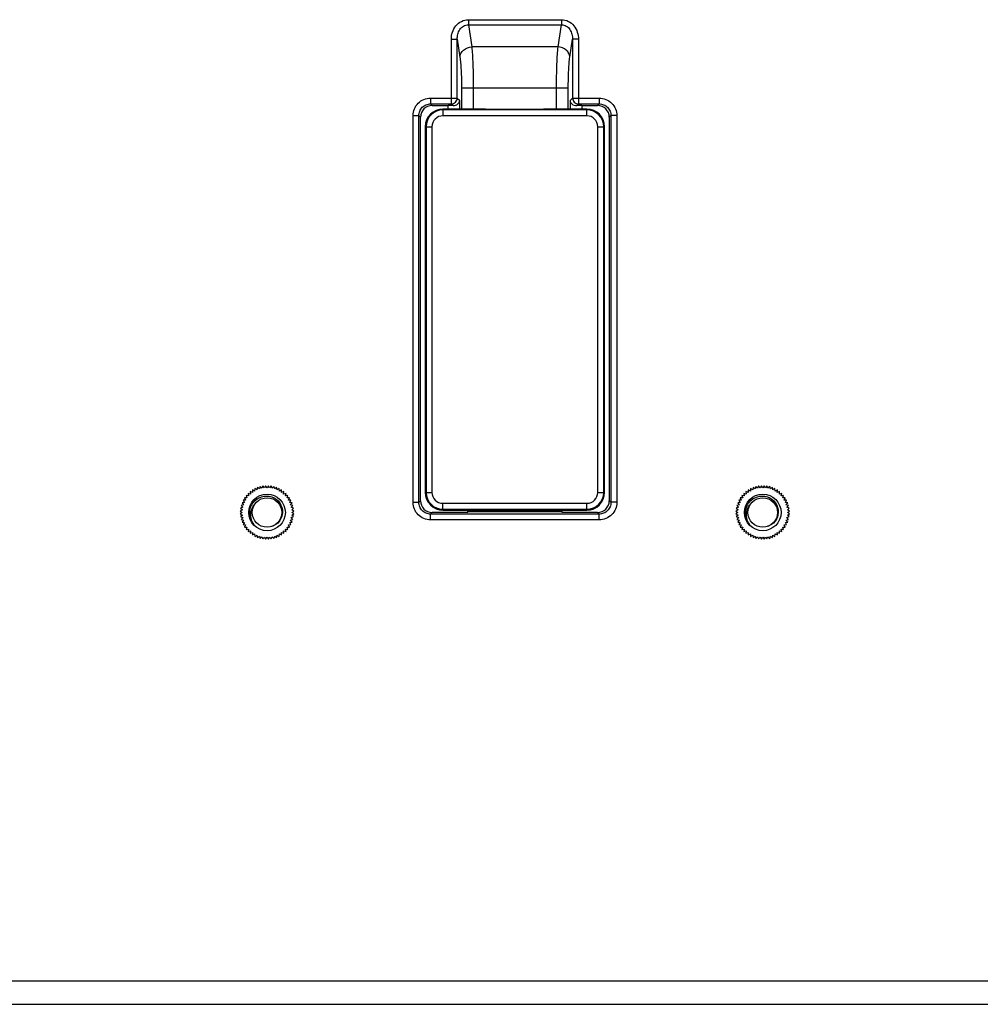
# Model space of a CAD drawing. Header units: millimetres. Extents: x 0 to 1682, y 0 to 1188.
# Tile 45 of 59: x 1324 to 1405, y 613 to 697. Entities that reach past the tile are written whole.
import ezdxf

# ---------------------------------------------------------------- set-up
doc = ezdxf.new("R2010")
doc.units = ezdxf.units.MM
doc.header["$LTSCALE"] = 92.51
doc.layers.add('OPTION_CAP-SHAPE', color=7, linetype='CONTINUOUS')
doc.layers.add('REAR_CASE-RT1951WD-SHAPE', color=7, linetype='CONTINUOUS')

msp = doc.modelspace()

# ---------------------------------------------------------------- linework, layer by layer
at = {"layer": 'OPTION_CAP-SHAPE', "color": 7, "linetype": 'Continuous'}
for p, q in [((1359.545959, 688.99285), (1359.545959, 688.418793)), ((1361.676072, 688.99285), (1359.545959, 688.99285)), ((1371.745959, 688.918107), (1359.545959, 688.918107)), ((1371.745959, 688.99285), (1369.615845, 688.99285)), ((1371.745959, 688.418793), (1371.745959, 688.99285)), ((1371.745959, 688.418793), (1359.545959, 688.418793)), ((1358.045959, 687.49285), (1358.045959, 656.49285)), ((1358.045959, 687.49285), (1358.620016, 687.49285)), ((1358.120701, 687.49285), (1358.120701, 656.49285)), ((1358.620016, 687.49285), (1358.620016, 656.49285)), ((1372.671902, 656.49285), (1372.671902, 687.49285)), ((1372.671902, 687.49285), (1373.245959, 687.49285)), ((1373.171216, 656.49285), (1373.171216, 687.49285)), ((1373.245959, 656.49285), (1373.245959, 687.49285)), ((1358.045959, 656.49285), (1358.620016, 656.49285)), ((1372.671902, 656.49285), (1373.245959, 656.49285)), ((1359.545959, 654.99285), (1359.545959, 655.566907)), ((1359.545959, 655.566907), (1371.745959, 655.566907)), ((1371.745959, 654.99285), (1371.745959, 655.566907)), ((1359.545959, 655.067592), (1371.745959, 655.067592)), ((1359.545959, 654.99285), (1362.145959, 654.99285)), ((1362.145959, 654.836594), (1362.145959, 654.99285)), ((1369.145959, 654.956164), (1362.145959, 654.956164)), ((1369.145959, 654.99285), (1371.745959, 654.99285)), ((1369.145959, 654.836594), (1369.145959, 654.99285))]:
    msp.add_line(p, q, dxfattribs=at)
for centre, radius, start, end in [((1359.545959, 687.49285), 1.5, 90, 180), ((1359.545959, 687.49285), 1.425258, 90, 180), ((1371.745959, 687.49285), 1.5, 0, 90), ((1371.745959, 687.49285), 1.425258, 0, 90), ((1359.545959, 687.49285), 0.925943, 90, 180), ((1371.745959, 687.49285), 0.925943, 0, 90), ((1359.545959, 656.49285), 1.5, 180, 270), ((1359.545959, 656.49285), 1.425258, 180, 270), ((1359.545959, 656.49285), 0.925943, 180, 270), ((1371.745959, 656.49285), 1.5, 270, 360), ((1371.745959, 656.49285), 1.425258, 270, 360), ((1371.745959, 656.49285), 0.925943, 270, 360)]:
    msp.add_arc(centre, radius, start, end, dxfattribs=at)
for points, knots in [([(1362.162985, 688.987609), (1362.123893, 688.98848), (1361.961607, 688.991586), (1361.799286, 688.99285), (1361.676072, 688.99285)], [0, 0, 0, 0, 0.240898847, 1, 1, 1, 1]), ([(1369.128932, 688.987609), (1368.560455, 688.974946), (1366.238648, 688.938324), (1363.916014, 688.94856), (1362.162985, 688.987609)], [0, 0, 0, 0, 0.244874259, 1, 1, 1, 1]), ([(1369.615845, 688.99285), (1369.57424, 688.99285), (1369.411925, 688.992405), (1369.249613, 688.990297), (1369.128932, 688.987609)], [0, 0, 0, 0, 0.256321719, 1, 1, 1, 1])]:
    msp.add_open_spline(points, degree=3, knots=knots, dxfattribs=at)
at = {"layer": 'REAR_CASE-RT1951WD-SHAPE', "color": 7, "linetype": 'Continuous'}
for p, q in [((1361.702929, 696.566352), (1361.702929, 696.13334)), ((1361.702929, 696.566352), (1369.588988, 696.566352)), ((1361.702929, 696.13334), (1361.987267, 694.256951)), ((1361.702929, 696.13334), (1369.588988, 696.13334)), ((1369.30465, 694.256951), (1369.588988, 696.13334)), ((1369.588988, 696.566352), (1369.588988, 696.13334)), ((1360.262816, 689.427895), (1360.262816, 694.909781)), ((1360.262816, 694.909781), (1360.760913, 694.909781)), ((1360.760913, 689.925993), (1360.760913, 694.909781)), ((1360.760913, 694.909781), (1360.991072, 693.390926)), ((1370.300845, 693.390926), (1370.531004, 694.909781)), ((1370.531004, 694.909781), (1370.531004, 689.925993)), ((1371.029102, 694.909781), (1370.531004, 694.909781)), ((1371.029102, 694.909781), (1371.029102, 689.427895)), ((1369.30465, 694.256951), (1361.987267, 694.256951)), ((1361.122305, 690.79285), (1361.122305, 688.99285)), ((1361.122305, 690.79285), (1370.169612, 690.79285)), ((1362.1185, 690.79285), (1362.1185, 688.987609)), ((1369.173417, 688.987609), (1369.173417, 690.79285)), ((1370.169612, 688.99285), (1370.169612, 690.79285)), ((1358.507108, 689.925993), (1358.507108, 689.427895)), ((1358.507108, 689.925993), (1360.760913, 689.925993)), ((1360.760913, 689.925993), (1360.975822, 689.711083)), ((1360.975822, 688.99285), (1360.975822, 689.711083)), ((1370.316095, 689.711083), (1370.531004, 689.925993)), ((1370.316095, 689.711083), (1370.316095, 688.99285)), ((1370.531004, 689.925993), (1372.78481, 689.925993)), ((1372.78481, 689.925993), (1372.78481, 689.427895)), ((1358.507108, 689.427895), (1358.642153, 689.29285)), ((1358.507108, 689.427895), (1360.262816, 689.427895)), ((1358.642153, 689.29285), (1359.979627, 689.29285)), ((1359.979627, 688.99285), (1359.979627, 689.29285)), ((1360.406221, 689.28449), (1360.262816, 689.427895)), ((1370.885696, 689.28449), (1371.029102, 689.427895)), ((1371.029102, 689.427895), (1372.78481, 689.427895)), ((1371.31229, 689.29285), (1371.31229, 688.99285)), ((1371.31229, 689.29285), (1372.649764, 689.29285)), ((1372.78481, 689.427895), (1372.649764, 689.29285)), ((1357.012816, 655.653999), (1357.012816, 688.431701)), ((1357.012816, 688.431701), (1357.510913, 688.431701)), ((1357.510913, 655.653999), (1357.510913, 688.431701)), ((1357.510913, 688.431701), (1357.645959, 688.296655)), ((1357.645959, 655.789044), (1357.645959, 688.296655)), ((1373.781004, 688.431701), (1373.645959, 688.296655)), ((1373.645959, 688.296655), (1373.645959, 655.789044)), ((1373.781004, 688.431701), (1373.781004, 655.653999)), ((1374.279102, 688.431701), (1373.781004, 688.431701)), ((1374.279102, 688.431701), (1374.279102, 655.653999)), ((1343.831386, 656.914885), (1343.791812, 656.711295)), ((1343.997023, 656.790068), (1343.831386, 656.914885)), ((1344.057661, 656.988406), (1343.997023, 656.790068)), ((1344.209344, 656.84696), (1344.057661, 656.988406)), ((1344.290382, 657.037873), (1344.209344, 656.84696)), ((1344.426449, 656.881346), (1344.290382, 657.037873)), ((1344.526999, 657.062742), (1344.426449, 656.881346)), ((1344.645959, 656.89285), (1344.526999, 657.062742)), ((1344.764919, 657.062742), (1344.645959, 656.89285)), ((1344.865468, 656.881346), (1344.764919, 657.062742)), ((1345.001535, 657.037873), (1344.865468, 656.881346)), ((1345.082573, 656.84696), (1345.001535, 657.037873)), ((1345.234256, 656.988406), (1345.082573, 656.84696)), ((1345.294894, 656.790068), (1345.234256, 656.988406)), ((1345.460532, 656.914885), (1345.294894, 656.790068)), ((1345.500106, 656.711295), (1345.460532, 656.914885)), ((1385.831386, 656.914885), (1385.791812, 656.711295)), ((1385.997023, 656.790068), (1385.831386, 656.914885)), ((1386.057661, 656.988406), (1385.997023, 656.790068)), ((1386.209344, 656.84696), (1386.057661, 656.988406)), ((1386.290382, 657.037873), (1386.209344, 656.84696)), ((1386.426449, 656.881346), (1386.290382, 657.037873)), ((1386.526999, 657.062742), (1386.426449, 656.881346)), ((1386.645959, 656.89285), (1386.526999, 657.062742)), ((1386.764919, 657.062742), (1386.645959, 656.89285)), ((1386.865468, 656.881346), (1386.764919, 657.062742)), ((1387.001535, 657.037873), (1386.865468, 656.881346)), ((1387.082573, 656.84696), (1387.001535, 657.037873)), ((1387.234256, 656.988406), (1387.082573, 656.84696)), ((1387.294894, 656.790068), (1387.234256, 656.988406)), ((1387.460532, 656.914885), (1387.294894, 656.790068)), ((1387.500106, 656.711295), (1387.460532, 656.914885)), ((1342.8795, 656.2233), (1342.947023, 656.027199)), ((1343.085355, 656.198024), (1342.8795, 656.2233)), ((1343.0387, 656.400109), (1343.085355, 656.198024)), ((1343.240784, 656.353454), (1343.0387, 656.400109)), ((1343.215509, 656.559308), (1343.240784, 656.353454)), ((1343.41161, 656.491785), (1343.215509, 656.559308)), ((1343.40799, 656.699154), (1343.41161, 656.491785)), ((1343.595959, 656.611503), (1343.40799, 656.699154)), ((1343.614035, 656.818114), (1343.595959, 656.611503)), ((1343.791812, 656.711295), (1343.614035, 656.818114)), ((1345.677882, 656.818114), (1345.500106, 656.711295)), ((1345.695959, 656.611503), (1345.677882, 656.818114)), ((1345.883927, 656.699154), (1345.695959, 656.611503)), ((1345.880308, 656.491785), (1345.883927, 656.699154)), ((1346.076409, 656.559308), (1345.880308, 656.491785)), ((1346.051133, 656.353454), (1346.076409, 656.559308)), ((1346.253218, 656.400109), (1346.051133, 656.353454)), ((1346.206563, 656.198024), (1346.253218, 656.400109)), ((1346.412417, 656.2233), (1346.206563, 656.198024)), ((1346.344894, 656.027199), (1346.412417, 656.2233)), ((1385.085355, 656.198024), (1384.8795, 656.2233)), ((1384.8795, 656.2233), (1384.947023, 656.027199)), ((1385.240784, 656.353454), (1385.0387, 656.400109)), ((1385.0387, 656.400109), (1385.085355, 656.198024)), ((1385.41161, 656.491785), (1385.215509, 656.559308)), ((1385.215509, 656.559308), (1385.240784, 656.353454)), ((1385.40799, 656.699154), (1385.41161, 656.491785)), ((1385.595959, 656.611503), (1385.40799, 656.699154)), ((1385.614035, 656.818114), (1385.595959, 656.611503)), ((1385.791812, 656.711295), (1385.614035, 656.818114)), ((1387.677882, 656.818114), (1387.500106, 656.711295)), ((1387.695959, 656.611503), (1387.677882, 656.818114)), ((1387.883927, 656.699154), (1387.695959, 656.611503)), ((1387.880308, 656.491785), (1387.883927, 656.699154)), ((1388.076409, 656.559308), (1387.880308, 656.491785)), ((1388.051133, 656.353454), (1388.076409, 656.559308)), ((1388.253218, 656.400109), (1388.051133, 656.353454)), ((1388.206563, 656.198024), (1388.253218, 656.400109)), ((1388.412417, 656.2233), (1388.206563, 656.198024)), ((1388.344894, 656.027199), (1388.412417, 656.2233)), ((1342.64874, 655.441785), (1342.450402, 655.381147)), ((1342.450402, 655.381147), (1342.591849, 655.229464)), ((1342.727513, 655.646997), (1342.523923, 655.607423)), ((1342.523923, 655.607423), (1342.64874, 655.441785)), ((1342.827305, 655.84285), (1342.620694, 655.824774)), ((1342.620694, 655.824774), (1342.727513, 655.646997)), ((1342.739654, 656.030818), (1342.827305, 655.84285)), ((1342.947023, 656.027199), (1342.739654, 656.030818)), ((1346.552263, 656.030818), (1346.344894, 656.027199)), ((1346.464612, 655.84285), (1346.552263, 656.030818)), ((1346.671223, 655.824774), (1346.464612, 655.84285)), ((1346.564404, 655.646997), (1346.671223, 655.824774)), ((1346.767994, 655.607423), (1346.564404, 655.646997)), ((1346.643177, 655.441785), (1346.767994, 655.607423)), ((1346.841515, 655.381147), (1346.643177, 655.441785)), ((1346.700069, 655.229464), (1346.841515, 655.381147)), ((1357.012816, 655.653999), (1357.510913, 655.653999)), ((1357.510913, 655.653999), (1357.645959, 655.789044)), ((1373.781004, 655.653999), (1373.645959, 655.789044)), ((1374.279102, 655.653999), (1373.781004, 655.653999)), ((1384.64874, 655.441785), (1384.450402, 655.381147)), ((1384.450402, 655.381147), (1384.591849, 655.229464)), ((1384.727513, 655.646997), (1384.523923, 655.607423)), ((1384.523923, 655.607423), (1384.64874, 655.441785)), ((1384.827305, 655.84285), (1384.620694, 655.824774)), ((1384.620694, 655.824774), (1384.727513, 655.646997)), ((1384.947023, 656.027199), (1384.739654, 656.030818)), ((1384.739654, 656.030818), (1384.827305, 655.84285)), ((1388.552263, 656.030818), (1388.344894, 656.027199)), ((1388.464612, 655.84285), (1388.552263, 656.030818)), ((1388.671223, 655.824774), (1388.464612, 655.84285)), ((1388.564404, 655.646997), (1388.671223, 655.824774)), ((1388.767994, 655.607423), (1388.564404, 655.646997)), ((1388.643177, 655.441785), (1388.767994, 655.607423)), ((1388.841515, 655.381147), (1388.643177, 655.441785)), ((1388.700069, 655.229464), (1388.841515, 655.381147)), ((1342.557463, 655.012359), (1342.376066, 654.91181)), ((1342.376066, 654.91181), (1342.545959, 654.79285)), ((1342.545959, 654.79285), (1342.376066, 654.67389)), ((1342.376066, 654.67389), (1342.557463, 654.57334)), ((1342.591849, 655.229464), (1342.400936, 655.148426)), ((1342.400936, 655.148426), (1342.557463, 655.012359)), ((1342.557463, 654.57334), (1342.400936, 654.437273)), ((1342.400936, 654.437273), (1342.591849, 654.356235)), ((1346.890982, 655.148426), (1346.700069, 655.229464)), ((1346.700069, 654.356235), (1346.890982, 654.437273)), ((1346.734455, 655.012359), (1346.890982, 655.148426)), ((1346.915851, 654.91181), (1346.734455, 655.012359)), ((1346.734455, 654.57334), (1346.915851, 654.67389)), ((1346.890982, 654.437273), (1346.734455, 654.57334)), ((1346.745959, 654.79285), (1346.915851, 654.91181)), ((1346.915851, 654.67389), (1346.745959, 654.79285)), ((1358.507108, 654.657804), (1358.642153, 654.79285)), ((1358.507108, 654.159707), (1358.507108, 654.657804)), ((1372.78481, 654.657804), (1358.507108, 654.657804)), ((1361.645959, 654.79285), (1358.642153, 654.79285)), ((1361.645959, 654.79285), (1361.645959, 654.99285)), ((1369.645959, 654.836594), (1361.645959, 654.836594)), ((1369.645959, 654.79285), (1369.645959, 654.99285)), ((1372.649764, 654.79285), (1369.645959, 654.79285)), ((1372.78481, 654.657804), (1372.649764, 654.79285)), ((1372.78481, 654.159707), (1372.78481, 654.657804)), ((1384.557463, 655.012359), (1384.376066, 654.91181)), ((1384.376066, 654.91181), (1384.545959, 654.79285)), ((1384.545959, 654.79285), (1384.376066, 654.67389)), ((1384.376066, 654.67389), (1384.557463, 654.57334)), ((1384.591849, 655.229464), (1384.400936, 655.148426)), ((1384.400936, 655.148426), (1384.557463, 655.012359)), ((1384.557463, 654.57334), (1384.400936, 654.437273)), ((1384.400936, 654.437273), (1384.591849, 654.356235)), ((1388.890982, 655.148426), (1388.700069, 655.229464)), ((1388.700069, 654.356235), (1388.890982, 654.437273)), ((1388.734455, 655.012359), (1388.890982, 655.148426)), ((1388.915851, 654.91181), (1388.734455, 655.012359)), ((1388.734455, 654.57334), (1388.915851, 654.67389)), ((1388.890982, 654.437273), (1388.734455, 654.57334)), ((1388.745959, 654.79285), (1388.915851, 654.91181)), ((1388.915851, 654.67389), (1388.745959, 654.79285)), ((1342.591849, 654.356235), (1342.450402, 654.204552)), ((1342.450402, 654.204552), (1342.64874, 654.143914)), ((1342.64874, 654.143914), (1342.523923, 653.978277)), ((1342.523923, 653.978277), (1342.727513, 653.938703)), ((1342.727513, 653.938703), (1342.620694, 653.760926)), ((1342.620694, 653.760926), (1342.827305, 653.74285)), ((1342.827305, 653.74285), (1342.739654, 653.554881)), ((1346.464612, 653.74285), (1346.671223, 653.760926)), ((1346.552263, 653.554881), (1346.464612, 653.74285)), ((1346.564404, 653.938703), (1346.767994, 653.978277)), ((1346.671223, 653.760926), (1346.564404, 653.938703)), ((1346.643177, 654.143914), (1346.841515, 654.204552)), ((1346.767994, 653.978277), (1346.643177, 654.143914)), ((1346.841515, 654.204552), (1346.700069, 654.356235)), ((1372.78481, 654.159707), (1358.507108, 654.159707)), ((1384.591849, 654.356235), (1384.450402, 654.204552)), ((1384.450402, 654.204552), (1384.64874, 654.143914)), ((1384.64874, 654.143914), (1384.523923, 653.978277)), ((1384.523923, 653.978277), (1384.727513, 653.938703)), ((1384.727513, 653.938703), (1384.620694, 653.760926)), ((1384.620694, 653.760926), (1384.827305, 653.74285)), ((1384.827305, 653.74285), (1384.739654, 653.554881)), ((1388.464612, 653.74285), (1388.671223, 653.760926)), ((1388.552263, 653.554881), (1388.464612, 653.74285)), ((1388.564404, 653.938703), (1388.767994, 653.978277)), ((1388.671223, 653.760926), (1388.564404, 653.938703)), ((1388.643177, 654.143914), (1388.841515, 654.204552)), ((1388.767994, 653.978277), (1388.643177, 654.143914)), ((1388.841515, 654.204552), (1388.700069, 654.356235)), ((1342.739654, 653.554881), (1342.947023, 653.558501)), ((1342.947023, 653.558501), (1342.8795, 653.3624)), ((1342.8795, 653.3624), (1343.085355, 653.387675)), ((1343.085355, 653.387675), (1343.0387, 653.185591)), ((1343.0387, 653.185591), (1343.240784, 653.232246)), ((1343.240784, 653.232246), (1343.215509, 653.026391)), ((1343.215509, 653.026391), (1343.41161, 653.093914)), ((1343.41161, 653.093914), (1343.40799, 652.886545)), ((1343.40799, 652.886545), (1343.595959, 652.974196)), ((1343.595959, 652.974196), (1343.614035, 652.767585)), ((1343.614035, 652.767585), (1343.791812, 652.874404)), ((1343.791812, 652.874404), (1343.831386, 652.670814)), ((1343.831386, 652.670814), (1343.997023, 652.795631)), ((1343.997023, 652.795631), (1344.057661, 652.597293)), ((1344.057661, 652.597293), (1344.209344, 652.73874)), ((1344.209344, 652.73874), (1344.290382, 652.547827)), ((1345.001535, 652.547827), (1345.082573, 652.73874)), ((1345.082573, 652.73874), (1345.234256, 652.597293)), ((1345.234256, 652.597293), (1345.294894, 652.795631)), ((1345.294894, 652.795631), (1345.460532, 652.670814)), ((1345.460532, 652.670814), (1345.500106, 652.874404)), ((1345.500106, 652.874404), (1345.677882, 652.767585)), ((1345.677882, 652.767585), (1345.695959, 652.974196)), ((1345.695959, 652.974196), (1345.883927, 652.886545)), ((1345.883927, 652.886545), (1345.880308, 653.093914)), ((1345.880308, 653.093914), (1346.076409, 653.026391)), ((1346.076409, 653.026391), (1346.051133, 653.232246)), ((1346.051133, 653.232246), (1346.253218, 653.185591)), ((1346.253218, 653.185591), (1346.206563, 653.387675)), ((1346.206563, 653.387675), (1346.412417, 653.3624)), ((1346.412417, 653.3624), (1346.344894, 653.558501)), ((1346.344894, 653.558501), (1346.552263, 653.554881)), ((1384.739654, 653.554881), (1384.947023, 653.558501)), ((1384.947023, 653.558501), (1384.8795, 653.3624)), ((1384.8795, 653.3624), (1385.085355, 653.387675)), ((1385.085355, 653.387675), (1385.0387, 653.185591)), ((1385.0387, 653.185591), (1385.240784, 653.232246)), ((1385.240784, 653.232246), (1385.215509, 653.026391)), ((1385.215509, 653.026391), (1385.41161, 653.093914)), ((1385.41161, 653.093914), (1385.40799, 652.886545)), ((1385.40799, 652.886545), (1385.595959, 652.974196)), ((1385.595959, 652.974196), (1385.614035, 652.767585)), ((1385.614035, 652.767585), (1385.791812, 652.874404)), ((1385.791812, 652.874404), (1385.831386, 652.670814)), ((1385.831386, 652.670814), (1385.997023, 652.795631)), ((1385.997023, 652.795631), (1386.057661, 652.597293)), ((1386.057661, 652.597293), (1386.209344, 652.73874)), ((1386.209344, 652.73874), (1386.290382, 652.547827)), ((1387.001535, 652.547827), (1387.082573, 652.73874)), ((1387.082573, 652.73874), (1387.234256, 652.597293)), ((1387.234256, 652.597293), (1387.294894, 652.795631)), ((1387.294894, 652.795631), (1387.460532, 652.670814)), ((1387.460532, 652.670814), (1387.500106, 652.874404)), ((1387.500106, 652.874404), (1387.677882, 652.767585)), ((1387.677882, 652.767585), (1387.695959, 652.974196)), ((1387.695959, 652.974196), (1387.883927, 652.886545)), ((1387.883927, 652.886545), (1387.880308, 653.093914)), ((1387.880308, 653.093914), (1388.076409, 653.026391)), ((1388.051133, 653.232246), (1388.253218, 653.185591)), ((1388.076409, 653.026391), (1388.051133, 653.232246)), ((1388.206563, 653.387675), (1388.412417, 653.3624)), ((1388.253218, 653.185591), (1388.206563, 653.387675)), ((1388.344894, 653.558501), (1388.552263, 653.554881)), ((1388.412417, 653.3624), (1388.344894, 653.558501)), ((1344.290382, 652.547827), (1344.426449, 652.704354)), ((1344.426449, 652.704354), (1344.526999, 652.522957)), ((1344.526999, 652.522957), (1344.645959, 652.69285)), ((1344.645959, 652.69285), (1344.764919, 652.522957)), ((1344.764919, 652.522957), (1344.865468, 652.704354)), ((1344.865468, 652.704354), (1345.001535, 652.547827)), ((1386.290382, 652.547827), (1386.426449, 652.704354)), ((1386.426449, 652.704354), (1386.526999, 652.522957)), ((1386.526999, 652.522957), (1386.645959, 652.69285)), ((1386.645959, 652.69285), (1386.764919, 652.522957)), ((1386.764919, 652.522957), (1386.865468, 652.704354)), ((1386.865468, 652.704354), (1387.001535, 652.547827)), ((1305.645959, 615.096295), (1425.645959, 615.096295)), ((1305.645959, 613.097513), (1425.645959, 613.097513))]:
    msp.add_line(p, q, dxfattribs=at)
for centre, radius in [((1344.645959, 654.79285), 1.55), ((1386.645959, 654.79285), 1.55), ((1344.645959, 654.79285), 1.25), ((1386.645959, 654.79285), 1.25)]:
    msp.add_circle(centre, radius, dxfattribs=at)
for centre in [(1344.62714, 654.607386), (1386.62714, 654.607386)]:
    msp.add_arc(centre, 1.362312, 172.98852188, 176.18334318, dxfattribs=at)
for centre, major_axis, ratio, start_param, end_param in [((1358.649778, 688.28903), (0.712499, -0.712499), 0.992432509, 2.359992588, 3.923192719), ((1359.979627, 689.205361), (1, 0), 0.087488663, 1.130072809, 1.570796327), ((1371.31229, 689.205361), (1, 0), 0.087488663, 1.570796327, 2.011519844), ((1372.642139, 688.28903), (0.712499, 0.712499), 0.992432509, -0.781600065, 0.781600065), ((1358.649778, 655.79667), (0.712499, 0.712499), 0.992432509, 2.359992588, 3.923192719), ((1372.642139, 655.79667), (0.712499, -0.712499), 0.992432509, -0.781600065, 0.781600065)]:
    msp.add_ellipse(centre, major_axis=major_axis, ratio=ratio, start_param=start_param, end_param=end_param, dxfattribs=at)
for points, knots in [([(1360.262816, 694.909781), (1360.262821, 695.112203), (1360.325018, 695.519952), (1360.613735, 696.067583), (1361.09191, 696.467806), (1361.501408, 696.566343), (1361.702929, 696.566352)], [0, 0, 0, 0, 0.250547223, 0.500801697, 0.750568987, 1, 1, 1, 1]), ([(1360.760913, 694.909781), (1360.758538, 695.05171), (1360.789882, 695.338184), (1360.958335, 695.738201), (1361.267019, 696.055046), (1361.559945, 696.136008), (1361.702929, 696.13334)], [0, 0, 0, 0, 0.249019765, 0.498659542, 0.749120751, 1, 1, 1, 1]), ([(1369.588988, 696.566352), (1369.790465, 696.566346), (1370.199921, 696.467838), (1370.678113, 696.06768), (1370.966886, 695.520023), (1371.029095, 695.112233), (1371.029102, 694.909781)], [0, 0, 0, 0, 0.249375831, 0.499149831, 0.749416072, 1, 1, 1, 1]), ([(1369.588988, 696.13334), (1369.731937, 696.136011), (1370.024833, 696.055081), (1370.333538, 695.738278), (1370.50203, 695.338235), (1370.53338, 695.05173), (1370.531004, 694.909781)], [0, 0, 0, 0, 0.250817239, 0.501288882, 0.750945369, 1, 1, 1, 1]), ([(1360.991072, 693.390926), (1360.996659, 693.502367), (1361.061254, 693.730921), (1361.365194, 694.108254), (1361.741016, 694.247622), (1361.987267, 694.256951)], [0, 0, 0, 0, 0.234652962, 0.481765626, 1, 1, 1, 1]), ([(1361.987267, 694.256951), (1362.011257, 694.045827), (1362.049337, 693.558211), (1362.104717, 692.403591), (1362.1185, 691.459903), (1362.1185, 690.79285)], [0, 0, 0, 0, 0.183820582, 0.42292774, 1, 1, 1, 1]), ([(1369.173417, 690.79285), (1369.173418, 691.459873), (1369.1872, 692.403541), (1369.242577, 693.558162), (1369.280659, 694.045807), (1369.30465, 694.256951)], [0, 0, 0, 0, 0.577046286, 0.816162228, 1, 1, 1, 1]), ([(1370.300845, 693.390926), (1370.295259, 693.502367), (1370.230663, 693.730921), (1369.926723, 694.108254), (1369.550902, 694.247622), (1369.30465, 694.256951)], [0, 0, 0, 0, 0.234652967, 0.481765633, 1, 1, 1, 1]), ([(1360.991072, 693.390926), (1361.015, 693.23302), (1361.053093, 692.86755), (1361.108493, 692.001632), (1361.122305, 691.293357), (1361.122305, 690.79285)], [0, 0, 0, 0, 0.184067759, 0.42315197, 1, 1, 1, 1]), ([(1370.169612, 690.79285), (1370.169612, 691.293334), (1370.183424, 692.001594), (1370.238821, 692.867513), (1370.276915, 693.233006), (1370.300845, 693.390926)], [0, 0, 0, 0, 0.576822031, 0.815915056, 1, 1, 1, 1]), ([(1357.012816, 688.431701), (1357.012822, 688.62611), (1357.090034, 689.019204), (1357.422255, 689.516462), (1357.919517, 689.848753), (1358.31266, 689.925985), (1358.507108, 689.925993)], [0, 0, 0, 0, 0.249993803, 0.499971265, 0.749955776, 1, 1, 1, 1]), ([(1360.262816, 689.427895), (1360.389649, 689.428859), (1360.652585, 689.536224), (1360.75995, 689.799159), (1360.760913, 689.925993)], [0, 0, 0, 0, 0.499999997, 1, 1, 1, 1]), ([(1360.406221, 689.28449), (1360.5503, 689.278544), (1360.818546, 689.365255), (1360.960708, 689.603107), (1360.975822, 689.711083)], [0, 0, 0, 0, 0.569446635, 1, 1, 1, 1]), ([(1370.316095, 689.711083), (1370.33121, 689.603107), (1370.473371, 689.365255), (1370.741617, 689.278544), (1370.885696, 689.28449)], [0, 0, 0, 0, 0.43055346, 1, 1, 1, 1]), ([(1372.78481, 689.925993), (1372.979218, 689.925987), (1373.372313, 689.848774), (1373.869571, 689.516553), (1374.201862, 689.019291), (1374.279094, 688.626149), (1374.279102, 688.431701)], [0, 0, 0, 0, 0.249993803, 0.499971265, 0.749955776, 1, 1, 1, 1]), ([(1357.510913, 688.431701), (1357.510429, 688.561449), (1357.560855, 688.824095), (1357.782096, 689.15665), (1358.114655, 689.37794), (1358.377333, 689.428379), (1358.507108, 689.427895)], [0, 0, 0, 0, 0.24994205, 0.499971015, 0.750007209, 1, 1, 1, 1]), ([(1372.78481, 689.427895), (1372.914558, 689.42838), (1373.177204, 689.377954), (1373.509759, 689.156712), (1373.731049, 688.824153), (1373.781488, 688.561475), (1373.781004, 688.431701)], [0, 0, 0, 0, 0.24994205, 0.499971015, 0.750007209, 1, 1, 1, 1]), ([(1343.48706, 655.647371), (1343.663081, 655.869172), (1344.163515, 656.214118), (1345.066875, 656.200846), (1345.796783, 655.664162), (1345.970211, 655.075459), (1345.959356, 654.792851)], [0, 0, 0, 0, 0.250164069, 0.500278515, 0.75013893, 1, 1, 1, 1]), ([(1385.48706, 655.647371), (1385.663081, 655.869172), (1386.163515, 656.214118), (1387.066875, 656.200846), (1387.796783, 655.664162), (1387.970211, 655.075459), (1387.959356, 654.792851)], [0, 0, 0, 0, 0.250164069, 0.500278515, 0.75013893, 1, 1, 1, 1]), ([(1343.174067, 654.792848), (1343.181915, 655.021819), (1343.268343, 655.331949), (1343.439104, 655.586943), (1343.48706, 655.647371)], [0, 0, 0, 0, 0.748097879, 1, 1, 1, 1]), ([(1343.275016, 654.773681), (1343.283664, 654.843971), (1343.33948, 655.119985), (1343.487048, 655.377688), (1343.634687, 655.527581)], [0, 0, 0, 0, 0.251838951, 1, 1, 1, 1]), ([(1358.507108, 654.159707), (1358.312699, 654.159713), (1357.919605, 654.236925), (1357.422347, 654.569146), (1357.090055, 655.066408), (1357.012824, 655.459551), (1357.012816, 655.653999)], [0, 0, 0, 0, 0.249993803, 0.499971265, 0.749955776, 1, 1, 1, 1]), ([(1358.507108, 654.657804), (1358.377359, 654.65732), (1358.114714, 654.707746), (1357.782158, 654.928987), (1357.560869, 655.261546), (1357.51043, 655.524224), (1357.510913, 655.653999)], [0, 0, 0, 0, 0.24994205, 0.499971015, 0.750007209, 1, 1, 1, 1]), ([(1374.279102, 655.653999), (1374.279096, 655.45959), (1374.201883, 655.066496), (1373.869662, 654.569238), (1373.3724, 654.236946), (1372.979258, 654.159715), (1372.78481, 654.159707)], [0, 0, 0, 0, 0.249993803, 0.499971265, 0.749955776, 1, 1, 1, 1]), ([(1373.781004, 655.653999), (1373.781489, 655.52425), (1373.731063, 655.261605), (1373.509821, 654.929049), (1373.177262, 654.70776), (1372.914584, 654.657321), (1372.78481, 654.657804)], [0, 0, 0, 0, 0.24994205, 0.499971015, 0.750007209, 1, 1, 1, 1]), ([(1385.174067, 654.792848), (1385.181915, 655.021819), (1385.268343, 655.331949), (1385.439104, 655.586943), (1385.48706, 655.647371)], [0, 0, 0, 0, 0.748097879, 1, 1, 1, 1]), ([(1385.275016, 654.773681), (1385.283664, 654.843971), (1385.33948, 655.119985), (1385.487048, 655.377688), (1385.634687, 655.527581)], [0, 0, 0, 0, 0.251838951, 1, 1, 1, 1]), ([(1343.542861, 653.761979), (1343.42063, 653.90186), (1343.22653, 654.230108), (1343.167705, 654.607215), (1343.174067, 654.792848)], [0, 0, 0, 0, 0.500024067, 1, 1, 1, 1]), ([(1343.542861, 653.761979), (1343.445979, 653.895556), (1343.295975, 654.197514), (1343.256852, 654.533314), (1343.267849, 654.698067)], [0, 0, 0, 0, 0.499837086, 1, 1, 1, 1]), ([(1345.959356, 654.792851), (1345.949209, 654.528675), (1345.760535, 653.992801), (1345.286507, 653.675449), (1345.03223, 653.604029)], [0, 0, 0, 0, 0.500240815, 1, 1, 1, 1]), ([(1385.542861, 653.761979), (1385.42063, 653.90186), (1385.22653, 654.230108), (1385.167705, 654.607215), (1385.174067, 654.792848)], [0, 0, 0, 0, 0.500024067, 1, 1, 1, 1]), ([(1385.542861, 653.761979), (1385.445979, 653.895556), (1385.295975, 654.197514), (1385.256852, 654.533314), (1385.267849, 654.698067)], [0, 0, 0, 0, 0.499837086, 1, 1, 1, 1]), ([(1387.959356, 654.792851), (1387.949209, 654.528675), (1387.760535, 653.992801), (1387.286507, 653.675449), (1387.03223, 653.604029)], [0, 0, 0, 0, 0.500240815, 1, 1, 1, 1])]:
    msp.add_open_spline(points, degree=3, knots=knots, dxfattribs=at)
msp.add_open_spline([(1370.531004, 689.925993), (1370.531968, 689.799159), (1370.639333, 689.536224), (1370.902268, 689.428859), (1371.029102, 689.427895)], degree=3, dxfattribs=at)

doc.saveas('drawing.dxf')
